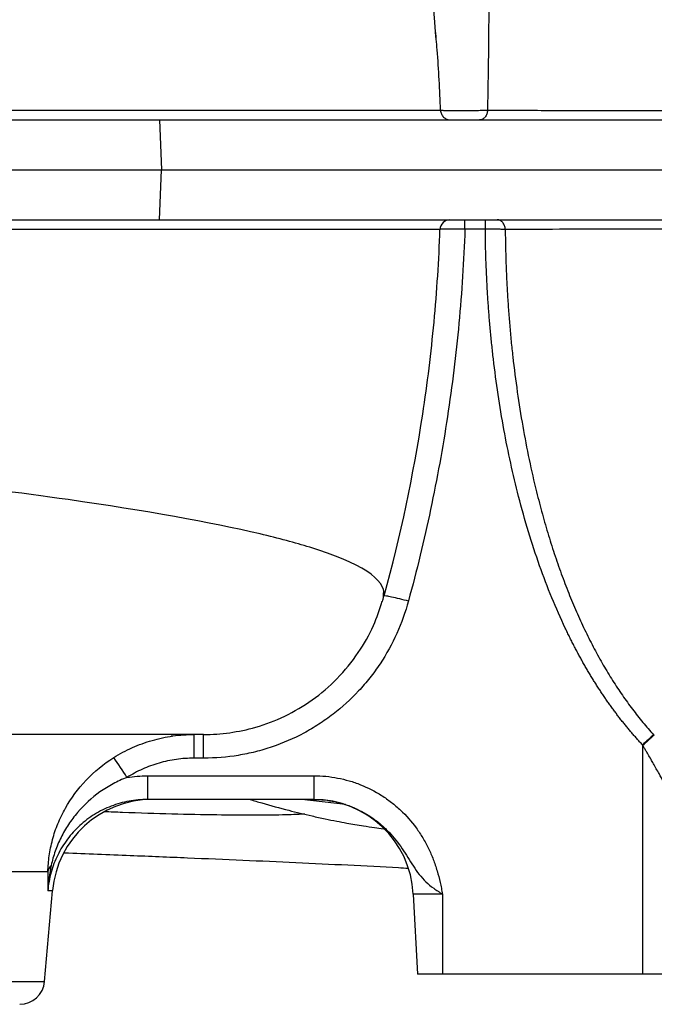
# Model space of a CAD drawing. Header units: millimetres. Extents: x 12 to 1901, y 10 to 2070.
# Tile 5 of 18: x 712 to 839, y 230 to 427. Entities that reach past the tile are written whole.
import ezdxf

# ---------------------------------------------------------------- set-up
doc = ezdxf.new("R2010")
doc.units = ezdxf.units.MM

msp = doc.modelspace()

# ---------------------------------------------------------------- linework, layer by layer
at = {"color": 7, "linetype": 'Continuous', "lineweight": 25}
for p, q in [((739.63, 407.16), (740.06, 397.16)), ((739.63, 407.16), (973.39, 407.16)), ((739.63, 387.16), (740.06, 397.16)), ((740.06, 397.16), (973.21, 397.16)), ((739.63, 387.16), (973.39, 387.16)), ((800.75, 385.26), (800.75, 387.16)), ((804.83, 385.26), (800.75, 385.26)), ((784.52, 312.9), (784.53, 313)), ((742.22, 283.79), (742.06, 283.81)), ((746.56, 279.42), (746.56, 284.16)), ((748.48, 279.42), (748.48, 284.16)), ((836.26, 282.09), (836.26, 236.16)), ((748.48, 279.42), (746.56, 279.42)), ((737.24, 275.9), (770.53, 275.9)), ((737.24, 275.9), (737.24, 271.16)), ((770.53, 275.9), (770.53, 271.16)), ((770.53, 271.16), (737.24, 271.16)), ((716.66, 234.72), (718.25, 252.9)), ((796.26, 252.21), (790.42, 252.21)), ((790.42, 252.21), (791.26, 236.16)), ((796.26, 252.21), (796.26, 236.16)), ((796.26, 236.16), (791.26, 236.16)), ((836.26, 236.16), (796.26, 236.16)), ((841.26, 236.16), (836.26, 236.16))]:
    msp.add_line(p, q, dxfattribs=at)
at = {"color": 8, "linetype": 'Continuous', "lineweight": 25}
for p, q in [((742.29, 283.78), (742.01, 283.82)), ((776.84, 270.13), (768.1, 271.16)), ((502.34, 256.77), (717.33, 256.77)), ((718.25, 252.9), (717.31, 252.9)), ((235.86, 234.72), (716.66, 234.72))]:
    msp.add_line(p, q, dxfattribs=at)
at = {"color": 7, "linetype": 'Continuous', "lineweight": 25}
for centre, radius, start, end in [((797.75, 385.16), 2, 90.0129, 177.9006), ((690.96, 250.26), 49.18, 30.9563, 36.5145), ((738.18, 251.16), 20, 90, 175), ((770.45, 251.16), 20, 3, 90), ((719.79, 256.2), 2.52, 135.3907, 166.7802), ((711.68, 235.16), 5, 270, 355)]:
    msp.add_arc(centre, radius, start, end, dxfattribs=at)
for points, knots in [([(797.04, 485.29), (797.18, 484.85), (797.47, 483.96), (797.9, 482.62), (798.32, 481.29), (798.72, 479.97), (799.12, 478.66), (799.51, 477.35), (800.03, 475.54), (800.66, 473.31), (801.34, 470.75), (801.91, 468.45), (802.38, 466.41), (802.77, 464.51), (803.11, 462.67), (803.43, 460.8), (803.72, 458.9), (803.99, 456.97), (804.23, 455.02), (804.45, 453.03), (804.65, 451.01), (804.82, 448.96), (804.97, 446.89), (805.17, 443.72), (805.36, 439.34), (805.48, 433.63), (805.51, 427.57), (805.47, 421.52), (805.37, 415.37), (805.3, 411.3), (805.27, 409.13), (805.27, 409.09)], [0, 0, 0, 0, 0.020129, 0.040087, 0.059873, 0.079486, 0.098926, 0.118191, 0.137281, 0.178666, 0.215812, 0.248688, 0.277271, 0.302439, 0.327722, 0.353129, 0.378669, 0.404353, 0.430188, 0.456184, 0.482349, 0.508693, 0.535225, 0.561952, 0.629243, 0.699989, 0.774311, 0.852312, 0.921096, 0.998481, 1, 1, 1, 1]), ([(794.93, 423.63), (794.86, 424.88), (794.4, 432.36), (792.5, 445.99), (789.26, 464.44), (786.15, 476.52), (784.6, 482.55)], [0, 0, 0, 0, 0.0624, 0.375578, 0.688315, 1, 1, 1, 1]), ([(20.41, 409.08), (21.37, 409.08), (22.45, 409.08), (24.84, 409.08), (26.14, 409.08), (30.4, 409.08), (33.68, 409.08), (41.14, 409.08), (45.35, 409.08), (52.41, 409.08), (54.88, 409.08), (58.78, 409.08), (60.11, 409.08), (62.83, 409.08), (64.22, 409.08), (71.34, 409.08), (77.47, 409.08), (87.33, 409.08), (90.73, 409.08), (95.99, 409.09), (97.77, 409.09), (101.39, 409.09), (103.23, 409.09), (112.54, 409.09), (120.38, 409.09), (132.72, 409.09), (136.93, 409.09), (143.39, 409.09), (145.57, 409.09), (149.97, 409.09), (152.2, 409.09), (172.37, 409.09), (191.46, 409.09), (221.79, 409.09), (232.18, 409.09), (248.19, 409.09), (253.6, 409.09), (261.82, 409.09), (264.58, 409.09), (270.13, 409.09), (272.91, 409.09), (286.88, 409.09), (298.19, 409.08), (321.09, 409.08), (332.67, 409.08), (356.1, 409.08), (367.95, 409.08), (382.94, 409.08), (385.94, 409.08), (391.97, 409.08), (394.99, 409.08), (404.03, 409.08), (410.05, 409.08), (422.08, 409.08), (428.09, 409.08), (437.1, 409.08), (440.1, 409.08), (446.1, 409.08), (449.1, 409.08), (464.09, 409.09), (476.05, 409.09), (493.96, 409.09), (499.92, 409.09), (508.86, 409.09), (511.84, 409.09), (517.77, 409.09), (520.71, 409.09), (535.38, 409.09), (546.9, 409.09), (569.48, 409.09), (580.56, 409.09), (596.84, 409.09), (602.21, 409.09), (610.18, 409.09), (612.82, 409.09), (618.08, 409.09), (620.7, 409.09), (633.69, 409.09), (643.67, 409.09), (662.84, 409.09), (672.03, 409.08), (689.64, 409.08), (698.06, 409.08), (708.08, 409.08), (710.06, 409.08), (712.99, 409.08), (713.96, 409.08), (715.88, 409.08), (716.84, 409.08), (721.56, 409.08), (725.21, 409.08), (735.74, 409.08), (742.22, 409.08), (754.16, 409.08), (759.61, 409.08), (767.01, 409.09), (769.35, 409.09), (772.1, 409.09), (772.64, 409.09), (773.71, 409.09), (774.23, 409.09), (775.78, 409.09), (776.77, 409.09), (781.54, 409.09), (784.75, 409.09), (789.97, 409.09), (791.99, 409.09), (794.83, 409.09), (795.66, 409.09), (795.87, 409.09)], [0, 0, 0, 0, 0.015625, 0.015625, 0.03125, 0.03125, 0.0625, 0.0625, 0.09375, 0.09375, 0.109375, 0.109375, 0.117188, 0.117188, 0.125, 0.125, 0.15625, 0.15625, 0.171875, 0.171875, 0.179688, 0.179688, 0.1875, 0.1875, 0.21875, 0.21875, 0.234375, 0.234375, 0.242188, 0.242188, 0.25, 0.25, 0.3125, 0.3125, 0.34375, 0.34375, 0.359375, 0.359375, 0.367188, 0.367188, 0.375, 0.375, 0.40625, 0.40625, 0.4375, 0.4375, 0.46875, 0.46875, 0.476563, 0.476563, 0.484375, 0.484375, 0.5, 0.5, 0.515625, 0.515625, 0.523438, 0.523438, 0.53125, 0.53125, 0.5625, 0.5625, 0.578125, 0.578125, 0.585938, 0.585938, 0.59375, 0.59375, 0.625, 0.625, 0.65625, 0.65625, 0.671875, 0.671875, 0.679688, 0.679688, 0.6875, 0.6875, 0.71875, 0.71875, 0.75, 0.75, 0.78125, 0.78125, 0.789063, 0.789063, 0.792969, 0.792969, 0.796875, 0.796875, 0.8125, 0.8125, 0.84375, 0.84375, 0.875, 0.875, 0.890625, 0.890625, 0.894531, 0.894531, 0.898438, 0.898438, 0.90625, 0.90625, 0.9375, 0.9375, 0.96875, 0.96875, 1, 1, 1, 1]), ([(795.87, 409.09), (795.88, 408.83), (795.94, 408.58), (796.15, 408.11), (796.3, 407.9), (796.67, 407.54), (796.88, 407.4), (797.36, 407.21), (797.61, 407.16), (797.87, 407.16)], [0, 0, 0, 0, 0.25, 0.25, 0.5, 0.5, 0.75, 0.75, 1, 1, 1, 1]), ([(795.87, 409.09), (795.87, 409.08), (795.88, 409.08), (795.91, 409.08), (795.93, 409.08), (796, 409.08), (796.06, 409.08), (796.24, 409.07), (796.35, 409.07), (796.6, 409.07), (796.75, 409.07), (797.07, 409.06), (797.25, 409.06), (797.64, 409.06), (797.84, 409.06), (798.29, 409.06), (798.52, 409.06), (799, 409.06), (799.25, 409.06), (799.77, 409.06), (800.03, 409.06), (800.57, 409.06), (800.84, 409.06), (801.37, 409.06), (801.64, 409.06), (802.18, 409.06), (802.44, 409.07), (802.95, 409.07), (803.2, 409.07), (803.68, 409.07), (804.14, 409.08), (804.55, 409.08), (804.84, 409.08), (804.93, 409.08), (805.11, 409.08), (805.19, 409.09), (805.27, 409.09)], [0, 0, 0, 0, 0.03125, 0.03125, 0.0625, 0.0625, 0.125, 0.125, 0.1875, 0.1875, 0.25, 0.25, 0.3125, 0.3125, 0.375, 0.375, 0.4375, 0.4375, 0.5, 0.5, 0.5625, 0.5625, 0.625, 0.625, 0.6875, 0.6875, 0.75, 0.75, 0.8125, 0.8125, 0.875, 0.9375, 0.9375, 0.96875, 0.96875, 1, 1, 1, 1]), ([(805.27, 409.09), (805.26, 408.83), (805.21, 408.58), (805.04, 408.11), (804.92, 407.9), (804.62, 407.54), (804.45, 407.4), (804.06, 407.21), (803.85, 407.16), (803.65, 407.16)], [0, 0, 0, 0, 0.25, 0.25, 0.5, 0.5, 0.75, 0.75, 1, 1, 1, 1]), ([(805.27, 409.09), (806.13, 409.09), (806.99, 409.08), (808.74, 409.08), (809.62, 409.08), (812.3, 409.08), (814.13, 409.07), (819.72, 409.07), (823.59, 409.06), (835.67, 409.04), (844.32, 409.03), (855.87, 409.02), (858.22, 409.02), (861.81, 409.02), (863.01, 409.02), (865.43, 409.01), (866.65, 409.01), (870.32, 409.01), (872.79, 409.01), (877.76, 409.01), (880.26, 409.01), (887.78, 409), (892.84, 409), (903.05, 409), (908.2, 409), (923.79, 409), (934.37, 409), (950.51, 409.01), (955.94, 409.01), (966.89, 409.01), (972.4, 409.01), (983.49, 409.01), (989.07, 409.01), (1000.28, 409.01), (1005.91, 409.01), (1022.87, 409.02), (1034.28, 409.02), (1045.79, 409.02)], [0, 0, 0, 0, 0.015625, 0.015625, 0.03125, 0.03125, 0.0625, 0.0625, 0.125, 0.125, 0.25, 0.25, 0.28125, 0.28125, 0.296875, 0.296875, 0.3125, 0.3125, 0.34375, 0.34375, 0.375, 0.375, 0.4375, 0.4375, 0.5, 0.5, 0.625, 0.625, 0.6875, 0.6875, 0.75, 0.75, 0.8125, 0.8125, 0.875, 0.875, 1, 1, 1, 1]), ([(14.34, 407.16), (16.46, 407.16), (19.95, 407.16), (27.24, 407.16), (30.01, 407.16), (36.25, 407.16), (39.72, 407.16), (51.17, 407.16), (60.18, 407.16), (80.76, 407.16), (92.32, 407.16), (117.84, 407.16), (131.82, 407.16), (161.92, 407.16), (178.04, 407.16), (212.02, 407.16), (229.88, 407.16), (266.85, 407.16), (285.94, 407.16), (325.02, 407.16), (345.01, 407.16), (385.64, 407.16), (406.26, 407.16), (432.22, 407.16), (437.43, 407.16), (447.83, 407.16), (453.01, 407.16), (468.51, 407.16), (478.77, 407.16), (509.26, 407.16), (529.19, 407.16), (587.19, 407.16), (623.47, 407.16), (672.22, 407.16), (687.51, 407.16), (715.58, 407.16), (728.36, 407.16), (739.63, 407.16), (739.63, 407.16), (739.63, 407.16), (739.63, 407.16)], [0.0000014, 0.0000014, 0.0000014, 0.0000014, 0.0625, 0.0625, 0.09375, 0.09375, 0.125, 0.125, 0.1875, 0.1875, 0.25, 0.25, 0.3125, 0.3125, 0.375, 0.375, 0.4375, 0.4375, 0.5, 0.5, 0.5625, 0.5625, 0.625, 0.625, 0.640625, 0.640625, 0.65625, 0.65625, 0.6875, 0.6875, 0.75, 0.75, 0.875, 0.875, 0.9375, 0.9375, 1, 1, 1, 1.0000004, 1.0000004, 1.0000004, 1.0000004]), ([(13.82, 397.16), (15.94, 397.16), (19.43, 397.16), (26.73, 397.16), (29.51, 397.16), (35.75, 397.16), (39.23, 397.16), (50.69, 397.16), (59.72, 397.16), (80.32, 397.16), (91.89, 397.16), (117.45, 397.16), (131.44, 397.16), (161.58, 397.16), (177.72, 397.16), (211.74, 397.16), (229.63, 397.16), (266.64, 397.16), (285.76, 397.16), (324.88, 397.16), (344.9, 397.16), (385.57, 397.16), (406.22, 397.16), (432.22, 397.16), (437.43, 397.16), (447.85, 397.16), (453.04, 397.16), (468.56, 397.16), (478.83, 397.16), (509.36, 397.16), (529.32, 397.16), (587.4, 397.16), (623.74, 397.16), (672.56, 397.16), (687.87, 397.16), (715.99, 397.16), (728.78, 397.16), (740.06, 397.16)], [0, 0, 0, 0, 0.0625, 0.0625, 0.09375, 0.09375, 0.125, 0.125, 0.1875, 0.1875, 0.25, 0.25, 0.3125, 0.3125, 0.375, 0.375, 0.4375, 0.4375, 0.5, 0.5, 0.5625, 0.5625, 0.625, 0.625, 0.640625, 0.640625, 0.65625, 0.65625, 0.6875, 0.6875, 0.75, 0.75, 0.875, 0.875, 0.9375, 0.9375, 1, 1, 1, 1]), ([(14.34, 387.16), (16.46, 387.16), (19.95, 387.16), (27.24, 387.16), (30.01, 387.16), (36.25, 387.16), (39.72, 387.16), (51.17, 387.16), (60.18, 387.16), (80.76, 387.16), (92.32, 387.16), (117.84, 387.16), (131.82, 387.16), (161.92, 387.16), (178.04, 387.16), (212.02, 387.16), (229.88, 387.16), (266.85, 387.16), (285.94, 387.16), (325.02, 387.16), (345.01, 387.16), (385.64, 387.16), (406.26, 387.16), (432.22, 387.16), (437.43, 387.16), (447.83, 387.16), (453.01, 387.16), (468.51, 387.16), (478.77, 387.16), (509.26, 387.16), (529.19, 387.16), (587.19, 387.16), (623.47, 387.16), (672.22, 387.16), (687.51, 387.16), (715.58, 387.16), (728.36, 387.16), (739.63, 387.16)], [0, 0, 0, 0, 0.0624986, 0.0624986, 0.0937486, 0.0937486, 0.1249986, 0.1249986, 0.1874986, 0.1874986, 0.2499986, 0.2499986, 0.3124986, 0.3124986, 0.3749986, 0.3749986, 0.4374986, 0.4374986, 0.4999986, 0.4999986, 0.5624986, 0.5624986, 0.6249986, 0.6249986, 0.6406236, 0.6406236, 0.6562486, 0.6562486, 0.6874986, 0.6874986, 0.7499986, 0.7499986, 0.8749986, 0.8749986, 0.9374986, 0.9374986, 0.9999986, 0.9999986, 0.9999986, 0.9999986]), ([(804.83, 385.26), (804.83, 385.52), (804.83, 385.77), (804.83, 386.23), (804.83, 386.44), (804.83, 386.78), (804.83, 386.92), (804.83, 387.11), (804.83, 387.16), (804.83, 387.16)], [0, 0, 0, 0, 0.25, 0.25, 0.5, 0.5, 0.75, 0.75, 1, 1, 1, 1]), ([(808.81, 385.24), (808.81, 385.49), (808.76, 385.75), (808.59, 386.21), (808.47, 386.42), (808.18, 386.78), (808.01, 386.92), (807.63, 387.11), (807.42, 387.16), (807.22, 387.16)], [0, 0, 0, 0, 0.25, 0.25, 0.5, 0.5, 0.75, 0.75, 1, 1, 1, 1]), ([(795.76, 385.23), (795.38, 385.23), (794.41, 385.23), (791.27, 385.23), (789.12, 385.23), (783.64, 385.23), (780.31, 385.23), (775.4, 385.23), (774.38, 385.23), (772.26, 385.23), (771.17, 385.23), (767.78, 385.23), (765.4, 385.23), (757.85, 385.23), (752.31, 385.23), (740.21, 385.24), (733.66, 385.24), (723.03, 385.24), (719.36, 385.24), (714.6, 385.24), (713.64, 385.24), (711.7, 385.24), (710.72, 385.24), (707.77, 385.24), (705.78, 385.24), (695.7, 385.23), (687.24, 385.23), (669.57, 385.23), (660.35, 385.23), (641.16, 385.23), (631.18, 385.23), (619.49, 385.23), (618.19, 385.23), (615.57, 385.23), (614.26, 385.23), (610.31, 385.23), (607.67, 385.23), (599.7, 385.23), (594.33, 385.23), (578.07, 385.23), (567.01, 385.23), (544.48, 385.23), (533.01, 385.23), (518.4, 385.23), (515.46, 385.23), (511.04, 385.23), (509.56, 385.23), (506.6, 385.23), (505.11, 385.23), (497.69, 385.23), (491.74, 385.23), (473.89, 385.23), (461.97, 385.23), (447.06, 385.23), (444.07, 385.23), (438.1, 385.23), (435.11, 385.23), (426.15, 385.23), (420.17, 385.23), (408.21, 385.23), (402.22, 385.23), (393.24, 385.23), (390.24, 385.23), (384.25, 385.23), (381.26, 385.23), (366.34, 385.23), (354.55, 385.23), (331.25, 385.23), (319.74, 385.23), (296.99, 385.23), (285.76, 385.23), (271.9, 385.23), (269.13, 385.23), (263.62, 385.23), (260.87, 385.23), (252.69, 385.23), (247.31, 385.23), (231.37, 385.23), (221.04, 385.23), (200.95, 385.23), (191.18, 385.23), (172.23, 385.23), (163.04, 385.23), (151.92, 385.23), (149.71, 385.23), (145.34, 385.23), (143.17, 385.23), (136.74, 385.23), (132.55, 385.23), (120.27, 385.23), (112.48, 385.23), (101.37, 385.23), (97.77, 385.23), (90.78, 385.23), (87.4, 385.23), (77.58, 385.24), (71.47, 385.24), (62.97, 385.24), (60.25, 385.24), (55.04, 385.24), (52.55, 385.24), (45.46, 385.24), (41.22, 385.24), (35.6, 385.24), (33.83, 385.24), (31.35, 385.24), (30.55, 385.24), (29.01, 385.24), (28.27, 385.24), (26.14, 385.24), (24.83, 385.24), (23.04, 385.24), (22.47, 385.24), (21.67, 385.24), (21.27, 385.24), (20.84, 385.24), (20.62, 385.24), (20.51, 385.24), (20.47, 385.24), (20.44, 385.24), (20.42, 385.24), (20.41, 385.24)], [0, 0, 0, 0, 0.03125, 0.03125, 0.0625, 0.0625, 0.09375, 0.09375, 0.101563, 0.101563, 0.109375, 0.109375, 0.125, 0.125, 0.15625, 0.15625, 0.1875, 0.1875, 0.203125, 0.203125, 0.207031, 0.207031, 0.210938, 0.210938, 0.21875, 0.21875, 0.25, 0.25, 0.28125, 0.28125, 0.3125, 0.3125, 0.316406, 0.316406, 0.320313, 0.320313, 0.328125, 0.328125, 0.34375, 0.34375, 0.375, 0.375, 0.40625, 0.40625, 0.414063, 0.414063, 0.417969, 0.417969, 0.421875, 0.421875, 0.4375, 0.4375, 0.46875, 0.46875, 0.476563, 0.476563, 0.484375, 0.484375, 0.5, 0.5, 0.515625, 0.515625, 0.523438, 0.523438, 0.53125, 0.53125, 0.5625, 0.5625, 0.59375, 0.59375, 0.625, 0.625, 0.632813, 0.632813, 0.640625, 0.640625, 0.65625, 0.65625, 0.6875, 0.6875, 0.71875, 0.71875, 0.75, 0.75, 0.757813, 0.757813, 0.765625, 0.765625, 0.78125, 0.78125, 0.8125, 0.8125, 0.828125, 0.828125, 0.84375, 0.84375, 0.875, 0.875, 0.890625, 0.890625, 0.90625, 0.90625, 0.9375, 0.9375, 0.953125, 0.953125, 0.960938, 0.960938, 0.96875, 0.96875, 0.984375, 0.984375, 0.992188, 0.992188, 0.996094, 0.998047, 0.999023, 0.999512, 0.999756, 0.999756, 1, 1, 1, 1]), ([(784.62, 311.94), (784.9, 315.21), (778.5, 319.38), (754.59, 325.79), (721.01, 331.77), (676.47, 336.78), (618.1, 342.19), (560.57, 346.58), (488.03, 351.26), (450.49, 353.57), (408.07, 356.13), (352.07, 359.46), (296.36, 362.64), (242.76, 365.58), (189.44, 368.41), (135.68, 371.58), (98.4, 374.32), (66.03, 377.22), (47.03, 379.65), (30.07, 382.56), (24.29, 383.9), (20.41, 385.24)], [0.0289559, 0.0289559, 0.0289559, 0.0289559, 0.1177428, 0.1428604, 0.2103782, 0.2935657, 0.3030135, 0.3956489, 0.4563006, 0.4882843, 0.4882843, 0.560176, 0.6263369, 0.6320677, 0.7039595, 0.7758512, 0.8075328, 0.8477429, 0.9196346, 0.9196346, 0.9788971, 0.9788971, 0.9788971, 0.9788971]), ([(784.62, 311.94), (787.88, 323.89), (790.45, 336.03), (793.24, 354.39), (793.99, 360.54), (795.14, 372.86), (795.54, 379.04), (795.76, 385.23)], [0, 0, 0, 0, 0.5, 0.5, 0.75, 0.75, 1, 1, 1, 1]), ([(800.75, 385.26), (800.53, 378.98), (800.12, 372.71), (798.96, 360.2), (798.19, 353.96), (796.78, 344.64), (796.26, 341.55), (795.14, 335.36), (794.53, 332.28), (792.58, 323.06), (791.1, 316.95), (789.45, 310.89)], [0, 0, 0, 0, 0.25, 0.25, 0.5, 0.5, 0.625, 0.625, 0.75, 0.75, 1, 1, 1, 1]), ([(800.75, 385.26), (800.43, 385.27), (800.11, 385.27), (799.48, 385.28), (799.17, 385.28), (798.58, 385.28), (798.29, 385.29), (797.76, 385.29), (797.5, 385.29), (797.04, 385.28), (796.84, 385.28), (796.47, 385.27), (796.31, 385.27), (796.05, 385.26), (795.95, 385.26), (795.81, 385.25), (795.77, 385.24), (795.76, 385.23)], [0, 0, 0, 0, 0.125, 0.125, 0.25, 0.25, 0.375, 0.375, 0.5, 0.5, 0.625, 0.625, 0.75, 0.75, 0.875, 0.875, 1, 1, 1, 1]), ([(808.81, 385.24), (808.7, 385.24), (808.57, 385.24), (808.31, 385.25), (808.17, 385.25), (807.72, 385.26), (807.4, 385.26), (806.71, 385.26), (806.34, 385.27), (805.78, 385.27), (805.59, 385.27), (805.21, 385.27), (805.02, 385.27), (804.83, 385.26)], [0, 0, 0, 0, 0.125, 0.125, 0.25, 0.25, 0.5, 0.5, 0.75, 0.75, 0.875, 0.875, 1, 1, 1, 1]), ([(836.26, 282.09), (836.07, 282.3), (835.69, 282.71), (835.12, 283.34), (834.56, 283.98), (834.01, 284.62), (833.46, 285.28), (832.91, 285.94), (832.37, 286.61), (831.83, 287.29), (831.3, 287.98), (830.77, 288.68), (830.25, 289.39), (829.73, 290.11), (829.22, 290.84), (828.71, 291.57), (828.21, 292.32), (827.71, 293.07), (827.22, 293.83), (826.73, 294.6), (826.25, 295.38), (825.77, 296.17), (825.29, 296.97), (824.83, 297.78), (824.36, 298.59), (823.9, 299.42), (823.45, 300.25), (823, 301.09), (822.55, 301.95), (822.11, 302.81), (821.68, 303.68), (821.25, 304.55), (820.01, 307.14), (818.06, 311.57), (815.61, 318), (813.39, 324.77), (810.87, 333.83), (808.36, 345.35), (806.86, 355.53), (806.12, 362.16), (805.84, 365.02), (805.59, 367.88), (805.38, 370.76), (805.2, 373.64), (805.06, 376.54), (804.94, 379.44), (804.86, 382.35), (804.84, 384.29), (804.83, 385.26)], [0, 0, 0, 0, 0.007641, 0.015313, 0.023016, 0.030752, 0.038521, 0.046325, 0.054164, 0.06204, 0.069953, 0.077904, 0.085894, 0.093924, 0.101995, 0.110108, 0.118263, 0.126461, 0.134703, 0.14299, 0.151323, 0.159703, 0.168129, 0.176604, 0.185127, 0.1937, 0.202322, 0.210996, 0.219721, 0.228498, 0.237328, 0.246212, 0.255149, 0.315485, 0.377915, 0.442592, 0.509654, 0.634012, 0.76369, 0.789719, 0.815796, 0.841925, 0.86811, 0.894354, 0.920662, 0.947036, 0.973481, 1, 1, 1, 1]), ([(1045.79, 385.3), (1034.55, 385.3), (1023.42, 385.3), (1001.36, 385.3), (990.45, 385.31), (974.23, 385.31), (968.85, 385.31), (960.83, 385.31), (958.16, 385.31), (952.84, 385.31), (950.19, 385.31), (937, 385.31), (926.64, 385.32), (906.26, 385.32), (896.25, 385.32), (883.96, 385.31), (881.52, 385.31), (876.64, 385.31), (874.22, 385.31), (869.4, 385.31), (867.01, 385.31), (862.28, 385.3), (859.94, 385.3), (853, 385.3), (848.49, 385.29), (839.77, 385.28), (835.56, 385.28), (829.44, 385.27), (827.44, 385.27), (823.5, 385.26), (821.57, 385.26), (815.89, 385.25), (812.27, 385.24), (808.82, 385.24)], [0, 0, 0, 0, 0.125, 0.125, 0.25, 0.25, 0.3125, 0.3125, 0.34375, 0.34375, 0.375, 0.375, 0.5, 0.5, 0.625, 0.625, 0.65625, 0.65625, 0.6875, 0.6875, 0.71875, 0.71875, 0.75, 0.75, 0.8125, 0.8125, 0.875, 0.875, 0.90625, 0.90625, 0.9375, 0.9375, 1, 1, 1, 1]), ([(808.82, 385.24), (808.82, 384.7), (808.83, 383.63), (808.86, 382.02), (808.9, 380.41), (808.95, 378.81), (809, 377.2), (809.07, 375.6), (809.15, 374.01), (809.24, 372.41), (809.34, 370.82), (809.45, 369.23), (809.57, 367.64), (809.7, 366.05), (809.84, 364.47), (809.99, 362.89), (810.15, 361.31), (810.52, 357.91), (811.18, 352.74), (812.27, 345.88), (813.55, 339.21), (814.72, 334.1), (815.64, 330.48), (816.23, 328.28), (816.84, 326.12), (817.47, 323.99), (818.12, 321.9), (818.79, 319.85), (819.49, 317.83), (820.2, 315.85), (820.93, 313.9), (821.69, 311.99), (822.46, 310.12), (823.26, 308.28), (824.07, 306.48), (824.9, 304.72), (825.75, 303), (826.62, 301.31), (827.51, 299.67), (828.42, 298.06), (829.35, 296.49), (830.29, 294.96), (831.26, 293.46), (832.24, 292.01), (833.24, 290.6), (834.25, 289.22), (835.29, 287.89), (836.34, 286.59), (837.4, 285.33), (838.14, 284.52), (838.5, 284.12)], [0, 0, 0, 0, 0.014977, 0.02994, 0.044887, 0.059819, 0.074736, 0.089636, 0.10452, 0.119388, 0.134238, 0.149072, 0.163888, 0.178686, 0.193467, 0.208229, 0.222973, 0.237698, 0.303783, 0.368408, 0.431562, 0.493238, 0.514654, 0.535809, 0.556704, 0.57734, 0.597717, 0.617836, 0.637699, 0.657307, 0.676661, 0.695764, 0.714617, 0.733222, 0.751583, 0.769701, 0.78758, 0.805222, 0.822631, 0.839811, 0.856765, 0.873498, 0.890014, 0.906319, 0.922416, 0.938313, 0.954013, 0.969523, 0.98485, 1, 1, 1, 1]), ([(784.27, 310.8), (784.3, 310.94), (784.47, 311.58), (784.49, 312.25), (784.5, 312.77)], [0, 0, 0, 0, 0.218181, 1, 1, 1, 1]), ([(784.62, 311.94), (784.64, 311.97), (784.78, 311.96), (785.28, 311.89), (785.64, 311.82), (786.53, 311.63), (787.06, 311.5), (788.21, 311.22), (788.83, 311.06), (789.45, 310.89)], [0, 0, 0, 0, 0.25, 0.25, 0.5, 0.5, 0.75, 0.75, 1, 1, 1, 1]), ([(789.45, 310.89), (788.84, 308.64), (788.06, 306.47), (786.16, 302.28), (785.05, 300.26), (783.44, 297.83), (783.1, 297.35), (782.42, 296.41), (782.07, 295.95), (781, 294.59), (780.25, 293.71), (777.9, 291.19), (776.2, 289.63), (773.44, 287.5), (772.48, 286.83), (770.53, 285.57), (769.54, 284.98), (766.49, 283.34), (764.37, 282.43), (761.08, 281.3), (759.95, 280.97), (757.69, 280.41), (756.56, 280.17), (753.13, 279.61), (750.82, 279.42), (748.48, 279.42)], [0, 0, 0, 0, 0.125, 0.125, 0.25, 0.25, 0.28125, 0.28125, 0.3125, 0.3125, 0.375, 0.375, 0.5, 0.5, 0.5625, 0.5625, 0.625, 0.625, 0.75, 0.75, 0.8125, 0.8125, 0.875, 0.875, 1, 1, 1, 1]), ([(748.48, 284.16), (745.38, 284.16), (735.52, 284.16), (710.16, 284.16), (678.32, 284.16), (639.8, 284.16), (590.77, 284.16), (553.52, 284.16), (516.79, 284.16), (508.52, 284.16)], [0.0321848, 0.0321848, 0.0321848, 0.0321848, 0.1177428, 0.1428604, 0.2103782, 0.2935657, 0.3030135, 0.3956489, 0.422195, 0.422195, 0.422195, 0.422195]), ([(730.49, 279.53), (731.69, 280.29), (732.94, 280.95), (735.5, 282.1), (736.81, 282.58), (738.85, 283.17), (739.54, 283.34), (740.93, 283.64), (741.62, 283.76), (743.72, 284.06), (745.14, 284.16), (746.56, 284.16)], [0, 0, 0, 0, 0.25, 0.25, 0.5, 0.5, 0.625, 0.625, 0.75, 0.75, 1, 1, 1, 1]), ([(838.5, 284.12), (838.18, 283.84), (837.82, 283.52), (837.06, 282.83), (836.66, 282.46), (836.26, 282.09)], [0, 0, 0, 0, 0.5, 0.5, 1, 1, 1, 1]), ([(836.34, 281.95), (836.39, 282.01), (836.5, 282.11), (836.66, 282.26), (836.82, 282.41), (836.96, 282.55), (837.11, 282.69), (837.25, 282.82), (837.38, 282.94), (837.5, 283.06), (837.62, 283.17), (837.73, 283.28), (837.84, 283.38), (837.94, 283.47), (838.04, 283.56), (838.13, 283.65), (838.22, 283.72), (838.3, 283.8), (838.37, 283.87), (838.44, 283.93), (838.51, 283.99), (838.55, 284.03), (838.57, 284.04)], [0, 0, 0, 0, 0.068748, 0.1355, 0.200259, 0.26303, 0.323818, 0.382626, 0.439458, 0.494318, 0.54721, 0.598137, 0.647102, 0.69411, 0.739162, 0.782261, 0.823411, 0.862614, 0.899872, 0.935188, 0.968563, 1, 1, 1, 1]), ([(838.5, 284.12), (838.52, 284.1), (838.53, 284.08), (838.55, 284.06), (838.55, 284.06), (838.55, 284.06), (838.55, 284.06)], [0, 0, 0, 0, 0.00007969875, 0.00007969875, 0.00007969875, 0.00007975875, 0.00007975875, 0.00007975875, 0.00007975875]), ([(838.55, 284.06), (838.55, 284.06), (838.55, 284.06), (838.55, 284.06), (838.56, 284.05), (838.56, 284.05), (838.57, 284.04)], [-0.00000006, -0.00000006, -0.00000006, -0.00000006, 0, 0, 0, 0.00002044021, 0.00002044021, 0.00002044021, 0.00002044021]), ([(838.57, 284.04), (838.58, 284.05), (838.59, 284.06), (838.62, 284.07), (838.63, 284.07)], [0, 0, 0, 0, 0.483977, 1, 1, 1, 1]), ([(842.91, 267.54), (842.91, 267.59), (842.91, 267.71), (842.91, 267.9), (842.9, 268.09), (842.88, 268.29), (842.86, 268.5), (842.82, 268.71), (842.78, 268.93), (842.73, 269.15), (842.67, 269.38), (842.61, 269.61), (842.54, 269.85), (842.46, 270.1), (842.38, 270.36), (842.28, 270.62), (842.12, 271.06), (841.85, 271.72), (841.46, 272.61), (841, 273.58), (840.38, 274.82), (839.55, 276.4), (838.69, 277.93), (837.96, 279.21), (837.49, 280.02), (837.06, 280.74), (836.7, 281.35), (836.46, 281.75), (836.34, 281.95)], [0, 0, 0, 0, 0.016297, 0.032786, 0.049472, 0.06636, 0.083454, 0.100759, 0.118279, 0.13602, 0.153984, 0.172176, 0.190599, 0.209258, 0.228155, 0.247294, 0.266678, 0.325535, 0.387791, 0.453515, 0.522765, 0.636745, 0.766, 0.821187, 0.883541, 0.922219, 0.961038, 1, 1, 1, 1]), ([(717.33, 256.77), (717.34, 257.27), (717.37, 257.79), (717.45, 258.82), (717.51, 259.35), (717.66, 260.41), (717.76, 260.95), (717.98, 262.03), (718.11, 262.57), (718.54, 264.19), (718.9, 265.25), (719.54, 266.84), (719.78, 267.36), (720.28, 268.4), (720.55, 268.92), (721.97, 271.44), (723.35, 273.31), (726.63, 276.75), (728.46, 278.25), (730.49, 279.53)], [0, 0, 0, 0, 0.0625, 0.0625, 0.125, 0.125, 0.1875, 0.1875, 0.25, 0.25, 0.375, 0.375, 0.4375, 0.4375, 0.5, 0.5, 0.75, 0.75, 1, 1, 1, 1]), ([(746.56, 279.42), (745.37, 279.42), (744.19, 279.34), (742.44, 279.09), (741.86, 278.99), (740.69, 278.74), (740.12, 278.6), (738.42, 278.11), (737.32, 277.7), (735.18, 276.75), (734.14, 276.19), (733.14, 275.56)], [0, 0, 0, 0, 0.25, 0.25, 0.375, 0.375, 0.5, 0.5, 0.75, 0.75, 1, 1, 1, 1]), ([(770.53, 275.9), (772.14, 275.9), (773.72, 275.75), (776.05, 275.3), (776.82, 275.11), (778.35, 274.67), (779.11, 274.41), (781.33, 273.52), (782.74, 272.8), (784.75, 271.52), (785.4, 271.06), (786.66, 270.08), (787.27, 269.56), (789.01, 267.93), (790.05, 266.74), (791.46, 264.82), (791.9, 264.15), (792.73, 262.78), (793.11, 262.07), (793.8, 260.64), (794.12, 259.9), (794.69, 258.41), (794.95, 257.65), (795.41, 256.11), (795.61, 255.34), (795.87, 254.17), (795.96, 253.78), (796.07, 253.19), (796.11, 252.99), (796.19, 252.6), (796.23, 252.4), (796.26, 252.21)], [0, 0, 0, 0, 0.125, 0.125, 0.1875, 0.1875, 0.25, 0.25, 0.375, 0.375, 0.4375, 0.4375, 0.5, 0.5, 0.625, 0.625, 0.6875, 0.6875, 0.75, 0.75, 0.8125, 0.8125, 0.875, 0.875, 0.9375, 0.9375, 0.96875, 0.96875, 0.984375, 0.984375, 1, 1, 1, 1]), ([(733.14, 275.56), (732.18, 275.19), (731.25, 274.76), (729.9, 274.03), (729.46, 273.78), (728.59, 273.24), (728.16, 272.95), (726.07, 271.47), (724.58, 270.11), (722.93, 268.18), (722.61, 267.78), (722.01, 266.97), (721.72, 266.56), (720.89, 265.31), (720.39, 264.44), (719.72, 263.1), (719.51, 262.64), (719.13, 261.72), (718.95, 261.26), (718.46, 259.86), (718.19, 258.92), (717.99, 257.97)], [0, 0, 0, 0, 0.125, 0.125, 0.1875, 0.1875, 0.25, 0.25, 0.5, 0.5, 0.5625, 0.5625, 0.625, 0.625, 0.75, 0.75, 0.8125, 0.8125, 0.875, 0.875, 1, 1, 1, 1]), ([(737.24, 271.16), (735.99, 271.16), (734.76, 271.04), (732.95, 270.71), (732.35, 270.57), (731.15, 270.23), (730.56, 270.03), (728.82, 269.36), (727.72, 268.81), (726.14, 267.84), (725.63, 267.49), (724.64, 266.74), (724.16, 266.34), (722.79, 265.09), (721.96, 264.18), (720.85, 262.7), (720.5, 262.18), (719.85, 261.12), (719.55, 260.58), (718.73, 258.92), (718.29, 257.77), (717.8, 255.98), (717.66, 255.37), (717.44, 254.14), (717.36, 253.52), (717.31, 252.9)], [0, 0, 0, 0, 0.125, 0.125, 0.1875, 0.1875, 0.25, 0.25, 0.375, 0.375, 0.4375, 0.4375, 0.5, 0.5, 0.625, 0.625, 0.6875, 0.6875, 0.75, 0.75, 0.875, 0.875, 0.9375, 0.9375, 1, 1, 1, 1]), ([(757.78, 271.16), (758.56, 270.92), (761.09, 270.14), (765.21, 269.04), (769.45, 268), (772.67, 267.3), (774.98, 266.83), (776.96, 266.46), (778.76, 266.15), (780.63, 265.84), (782.52, 265.55), (783.84, 265.38), (784.43, 265.3)], [0, 0, 0, 0, 0.092905, 0.304143, 0.482953, 0.582427, 0.668299, 0.740659, 0.799604, 0.860561, 0.938113, 1, 1, 1, 1]), ([(770.53, 271.16), (771.95, 271.16), (773.35, 271.01), (775.4, 270.58), (776.08, 270.4), (777.09, 270.07), (777.43, 269.95), (778.09, 269.7), (778.41, 269.57), (780.02, 268.86), (781.24, 268.17), (782.96, 266.94), (783.52, 266.5), (784.58, 265.57), (785.09, 265.09), (786.05, 264.07), (786.51, 263.54), (787.38, 262.45), (787.8, 261.88), (788.59, 260.72), (788.97, 260.14), (789.7, 258.96), (790.06, 258.38), (790.8, 257.24), (791.17, 256.69), (792, 255.64), (792.44, 255.14), (793.41, 254.22), (793.94, 253.79), (794.78, 253.18), (795.07, 252.98), (795.51, 252.69), (795.66, 252.59), (795.89, 252.44), (795.96, 252.4), (796.11, 252.3), (796.19, 252.25), (796.26, 252.21)], [0, 0, 0, 0, 0.125, 0.125, 0.1875, 0.1875, 0.21875, 0.21875, 0.25, 0.25, 0.375, 0.375, 0.4375, 0.4375, 0.5, 0.5, 0.5625, 0.5625, 0.625, 0.625, 0.6875, 0.6875, 0.75, 0.75, 0.8125, 0.8125, 0.875, 0.875, 0.9375, 0.9375, 0.96875, 0.96875, 0.984375, 0.984375, 0.992188, 0.992188, 1, 1, 1, 1]), ([(720.62, 260.48), (725.05, 260.31), (733.48, 259.98), (745.34, 259.49), (756.41, 259.02), (767.13, 258.54), (777.54, 258.04), (784.98, 257.65), (788.78, 257.44), (789.45, 257.4)], [0, 0, 0, 0, 0.170383, 0.324685, 0.479204, 0.63456, 0.795848, 0.964277, 1, 1, 1, 1]), ([(717.99, 257.97), (717.81, 257.13), (717.67, 256.29), (717.44, 254.6), (717.36, 253.75), (717.31, 252.9)], [0, 0, 0, 0, 0.5, 0.5, 1, 1, 1, 1])]:
    msp.add_open_spline(points, degree=3, knots=knots, dxfattribs=at)
at = {"color": 8, "linetype": 'Continuous', "lineweight": 25}
for points, knots in [([(795.87, 409.09), (795.7, 413.13), (795.47, 418.63), (794.95, 424.06), (794.81, 425.5)], [0, 0, 0, 0, 0.735155, 1, 1, 1, 1]), ([(748.48, 284.16), (748.48, 284.16), (750.22, 284.16), (753.74, 284.4), (759.22, 285.56), (764.82, 287.7), (770.34, 290.95), (775.35, 295.24), (779.45, 300.31), (782.51, 305.57), (783.68, 309.18), (784.22, 310.82)], [0, 0, 0, 0, 0.000001, 0.109137, 0.220453, 0.350143, 0.483657, 0.620566, 0.761951, 0.891631, 1, 1, 1, 1]), ([(768.71, 268.21), (767.26, 268.15), (764.07, 268.02), (758.16, 267.98), (750.84, 268.03), (742.21, 268.22), (734.59, 268.45), (729.81, 268.64), (728.58, 268.68)], [0, 0, 0, 0, 0.1479648, 0.3258375, 0.5039239, 0.7146301, 0.9266964, 1, 1, 1, 1])]:
    msp.add_open_spline(points, degree=3, knots=knots, dxfattribs=at)
at = {"color": 7, "linetype": 'Continuous', "lineweight": 25}
for points in [[(836.34, 281.95), (836.31, 282), (836.29, 282.05), (836.26, 282.09)], [(733.14, 275.56), (734.49, 275.78), (735.86, 275.9), (737.24, 275.9)], [(717.33, 256.77), (717.33, 255.44), (717.32, 254.17), (717.31, 252.9)]]:
    msp.add_open_spline(points, degree=3, dxfattribs=at)

doc.saveas('drawing.dxf')
